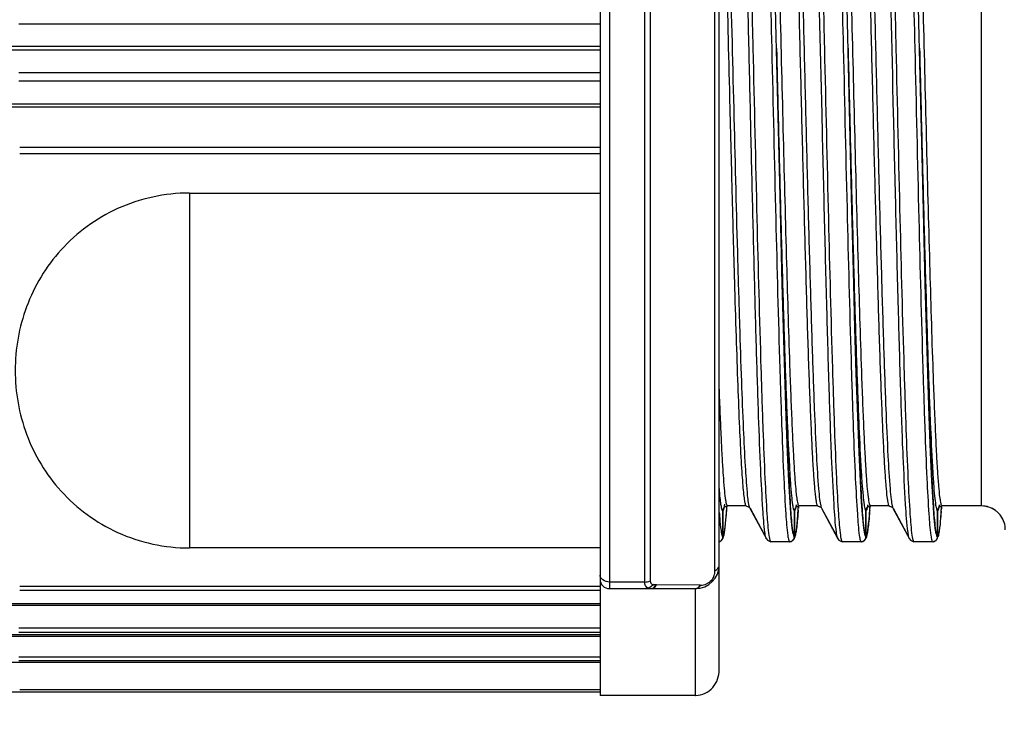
# Model space of a CAD drawing. Header units: millimetres. Extents: x 36 to 7524, y 76 to 5310.
# Tile 18 of 29: x 5491 to 5511, y 1668 to 1683. Entities that reach past the tile are written whole.
import ezdxf

# ---------------------------------------------------------------- set-up
doc = ezdxf.new("R2010")
doc.units = ezdxf.units.MM
for name, color, linetype in [('CABLE_PBL186', 7, 'Continuous'), ('COVER_J_ABL185', 7, 'Continuous'), ('오른쪽_16_VBL184', 7, 'Continuous')]:
    doc.layers.add(name, color=color, linetype=linetype)

# ---------------------------------------------------------------- blocks, each defined once
blk = doc.blocks.new('CABLE_PBL186', base_point=(1141.043, 735.995))
at = {"layer": 'CABLE_PBL186', "color": 7}
for p, q in [((1143.643, 749.495), (1143.643, 722.421)), ((1146.143, 722.957), (1146.143, 748.995)), ((1131.191, 734.828), (1143.643, 734.828)), ((1135.03, 732.957), (1143.643, 732.957)), ((1147.464, 731.054), (1147.418, 732.888)), ((1148.964, 731.054), (1148.918, 732.888)), ((1150.464, 731.054), (1150.418, 732.888)), ((1146.219, 726.295), (1146.219, 725.787)), ((1146.22, 725.787), (1146.22, 726.295)), ((1146.3, 726.33), (1146.305, 726.392)), ((1146.309, 726.393), (1146.312, 726.394)), ((1146.312, 726.394), (1146.32, 726.395)), ((1146.708, 726.395), (1146.319, 726.395)), ((1146.708, 726.395), (1146.716, 726.394)), ((1146.716, 726.394), (1146.773, 726.369)), ((1146.773, 726.369), (1146.785, 726.353)), ((1146.785, 726.352), (1147.132, 725.707)), ((1147.136, 725.71), (1146.797, 726.342)), ((1147.719, 726.295), (1147.719, 725.787)), ((1147.72, 725.787), (1147.72, 726.295)), ((1147.8, 726.326), (1147.804, 726.39)), ((1147.809, 726.393), (1147.812, 726.394)), ((1147.812, 726.394), (1147.82, 726.395)), ((1148.208, 726.395), (1147.819, 726.395)), ((1148.208, 726.395), (1148.216, 726.394)), ((1148.216, 726.394), (1148.273, 726.369)), ((1148.273, 726.369), (1148.285, 726.353)), ((1148.285, 726.352), (1148.632, 725.707)), ((1148.636, 725.71), (1148.297, 726.342)), ((1149.219, 726.295), (1149.219, 725.787)), ((1149.22, 725.787), (1149.22, 726.295)), ((1149.3, 726.326), (1149.304, 726.39)), ((1149.309, 726.393), (1149.312, 726.394)), ((1149.312, 726.394), (1149.32, 726.395)), ((1149.708, 726.395), (1149.319, 726.395)), ((1149.708, 726.395), (1149.716, 726.394)), ((1149.716, 726.394), (1149.773, 726.369)), ((1149.773, 726.369), (1149.785, 726.353)), ((1149.785, 726.352), (1150.132, 725.707)), ((1150.136, 725.71), (1149.797, 726.342)), ((1150.719, 726.295), (1150.719, 725.787)), ((1150.72, 725.787), (1150.72, 726.295)), ((1150.787, 726.155), (1150.795, 726.252)), ((1150.795, 726.252), (1150.803, 726.363)), ((1150.803, 726.363), (1150.805, 726.391)), ((1150.807, 726.392), (1150.812, 726.394)), ((1150.812, 726.394), (1150.82, 726.395)), ((1151.643, 726.395), (1150.819, 726.395)), ((1146.252, 725.833), (1146.26, 725.887)), ((1147.752, 725.832), (1147.76, 725.886)), ((1149.252, 725.832), (1149.26, 725.886)), ((1150.752, 725.836), (1150.759, 725.881)), ((1146.219, 725.787), (1146.219, 725.745)), ((1146.219, 725.787), (1146.219, 725.745)), ((1146.22, 725.745), (1146.22, 725.787)), ((1146.244, 725.789), (1146.252, 725.833)), ((1147.131, 725.708), (1147.154, 725.677)), ((1147.154, 725.677), (1147.222, 725.645)), ((1147.23, 725.645), (1147.222, 725.645)), ((1147.619, 725.645), (1147.23, 725.645)), ((1147.62, 725.645), (1147.627, 725.645)), ((1147.627, 725.645), (1147.631, 725.647)), ((1147.719, 725.787), (1147.719, 725.745)), ((1147.719, 725.787), (1147.719, 725.745)), ((1147.72, 725.745), (1147.72, 725.787)), ((1147.744, 725.789), (1147.752, 725.832)), ((1148.631, 725.708), (1148.654, 725.677)), ((1148.654, 725.677), (1148.722, 725.645)), ((1148.73, 725.645), (1148.722, 725.645)), ((1149.119, 725.645), (1148.73, 725.645)), ((1149.12, 725.645), (1149.127, 725.645)), ((1149.127, 725.645), (1149.131, 725.647)), ((1149.219, 725.787), (1149.219, 725.745)), ((1149.219, 725.787), (1149.219, 725.745)), ((1149.22, 725.745), (1149.22, 725.787)), ((1149.244, 725.789), (1149.252, 725.832)), ((1150.131, 725.708), (1150.154, 725.677)), ((1150.131, 725.708), (1150.131, 725.708)), ((1150.154, 725.677), (1150.222, 725.645)), ((1150.23, 725.645), (1150.222, 725.645)), ((1150.619, 725.645), (1150.23, 725.645)), ((1150.62, 725.645), (1150.627, 725.645)), ((1150.627, 725.645), (1150.633, 725.648)), ((1150.719, 725.787), (1150.719, 725.745)), ((1150.719, 725.787), (1150.719, 725.745)), ((1150.72, 725.745), (1150.72, 725.787)), ((1150.738, 725.765), (1150.745, 725.797)), ((1150.745, 725.797), (1150.752, 725.836)), ((1143.643, 725.515), (1135.03, 725.515)), ((1143.843, 724.662), (1145.643, 724.662)), ((1143.643, 724.309), (1131.191, 724.309)), ((1130.393, 722.495), (1143.643, 722.495)), ((1145.643, 722.421), (1143.643, 722.421))]:
    blk.add_line(p, q, dxfattribs=at)
at = {"layer": 'CABLE_PBL186', "color": 2}
for p, q in [((1143.843, 747.327), (1143.843, 724.662)), ((1144.583, 724.801), (1144.583, 747.188)), ((1144.694, 747.164), (1144.694, 724.825)), ((1146.054, 725.037), (1146.054, 747.256)), ((1151.643, 726.395), (1151.643, 745.595)), ((1143.643, 736.501), (1131.452, 736.501)), ((1131.198, 736.038), (1143.643, 736.038)), ((1147.344, 735.995), (1147.348, 735.832)), ((1148.844, 735.995), (1148.848, 735.832)), ((1150.344, 735.995), (1150.348, 735.832)), ((1143.643, 735.952), (1131.198, 735.952)), ((1131.452, 735.489), (1143.643, 735.489)), ((1143.643, 735.304), (1131.452, 735.304)), ((1143.643, 734.758), (1131.175, 734.758)), ((1131.472, 733.919), (1143.643, 733.919)), ((1143.643, 733.778), (1131.472, 733.778)), ((1135.03, 732.957), (1135.03, 725.515)), ((1146.299, 726.318), (1146.302, 726.35)), ((1146.302, 726.35), (1146.304, 726.379)), ((1146.304, 726.392), (1146.304, 726.396)), ((1146.772, 726.408), (1146.772, 726.41)), ((1146.772, 726.392), (1146.772, 726.394)), ((1147.799, 726.311), (1147.797, 726.281)), ((1147.803, 726.377), (1147.802, 726.35)), ((1147.804, 726.395), (1147.803, 726.39)), ((1148.271, 726.41), (1148.272, 726.408)), ((1148.271, 726.395), (1148.272, 726.393)), ((1149.299, 726.311), (1149.297, 726.281)), ((1149.303, 726.377), (1149.302, 726.35)), ((1149.304, 726.395), (1149.303, 726.39)), ((1149.771, 726.41), (1149.772, 726.408)), ((1149.771, 726.395), (1149.772, 726.393)), ((1150.797, 726.284), (1150.795, 726.257)), ((1150.803, 726.371), (1150.801, 726.337)), ((1150.803, 726.395), (1150.803, 726.391)), ((1147.209, 725.685), (1147.205, 725.7)), ((1148.709, 725.685), (1148.705, 725.7)), ((1150.209, 725.685), (1150.205, 725.7)), ((1131.472, 724.711), (1143.643, 724.711)), ((1143.643, 724.621), (1131.472, 724.621)), ((1144.583, 724.801), (1143.843, 724.801)), ((1144.817, 724.74), (1144.829, 724.74)), ((1145.742, 724.735), (1144.829, 724.74)), ((1145.643, 722.421), (1145.643, 724.662)), ((1145.742, 724.735), (1145.754, 724.735)), ((1131.175, 724.353), (1143.643, 724.353)), ((1131.452, 723.838), (1143.643, 723.838)), ((1131.198, 723.701), (1143.643, 723.701)), ((1143.643, 723.658), (1131.198, 723.658)), ((1143.643, 723.74), (1131.452, 723.74)), ((1131.452, 723.234), (1143.643, 723.234)), ((1143.643, 723.116), (1131.175, 723.116)), ((1143.643, 723.147), (1131.452, 723.147)), ((1131.472, 722.546), (1143.643, 722.546))]:
    blk.add_line(p, q, dxfattribs=at)
at = {"layer": 'CABLE_PBL186', "color": 7}
for points in [[(1147.418, 732.888), (1147.338, 736.241), (1147.288, 738.376)], [(1148.918, 732.888), (1148.838, 736.241), (1148.788, 738.376)], [(1150.418, 732.888), (1150.338, 736.241), (1150.288, 738.376)], [(1147.695, 725.808), (1147.675, 725.927), (1147.653, 726.142), (1147.629, 726.467), (1147.604, 726.918), (1147.577, 727.514), (1147.548, 728.272), (1147.518, 729.173), (1147.49, 730.121), (1147.464, 731.054)], [(1149.195, 725.808), (1149.175, 725.927), (1149.153, 726.142), (1149.129, 726.467), (1149.104, 726.918), (1149.077, 727.514), (1149.048, 728.272), (1149.018, 729.173), (1148.99, 730.121), (1148.964, 731.054)], [(1150.695, 725.808), (1150.675, 725.927), (1150.653, 726.142), (1150.629, 726.467), (1150.604, 726.918), (1150.577, 727.514), (1150.548, 728.272), (1150.518, 729.173), (1150.49, 730.121), (1150.464, 731.054)], [(1146.26, 725.887), (1146.268, 725.951), (1146.276, 726.027), (1146.284, 726.115), (1146.292, 726.216), (1146.3, 726.33)], [(1147.76, 725.886), (1147.768, 725.949), (1147.776, 726.025), (1147.784, 726.112), (1147.792, 726.212), (1147.8, 726.326)], [(1149.26, 725.886), (1149.268, 725.949), (1149.276, 726.025), (1149.284, 726.112), (1149.292, 726.212), (1149.3, 726.326)], [(1146.192, 725.678), (1146.2, 725.682), (1146.223, 725.719), (1146.235, 725.753), (1146.244, 725.789)], [(1147.692, 725.677), (1147.7, 725.682), (1147.723, 725.719), (1147.735, 725.752), (1147.744, 725.789)], [(1149.192, 725.677), (1149.2, 725.682), (1149.223, 725.719), (1149.235, 725.752), (1149.244, 725.789)]]:
    blk.add_lwpolyline(points, dxfattribs=at)
at = {"layer": 'CABLE_PBL186', "color": 2}
for centre, radius, start, end in [((1130.714, 727.42), 15.625, 355.8084, 355.9538), ((1146.842, 726.383), 0.0644, 205.4865, 208.1676), ((1130.55, 727.537), 17.292, 355.9324, 356.0625), ((1148.345, 726.385), 0.0677, 205.4527, 208.1072), ((1132.05, 727.537), 17.292, 355.9324, 356.0625), ((1149.845, 726.385), 0.0676, 205.4597, 208.1074), ((1134.334, 727.481), 16.507, 355.8417, 356.0257), ((1147.725, 726.102), 1.56, 188.2649, 189.4324), ((1149.225, 726.102), 1.56, 188.2649, 189.4324), ((1150.725, 726.102), 1.56, 188.2649, 189.4324), ((1152.225, 726.102), 1.56, 188.2649, 189.4324), ((1145.673, 725.093), 0.399, 319.8066, 322.2712), ((1145.641, 724.775), 0.113, 286.7307, 294.6596), ((1145.756, 725.032), 0.296, 269.6642, 293.3766)]:
    blk.add_arc(centre, radius, start, end, dxfattribs=at)
at = {"layer": 'CABLE_PBL186', "color": 7}
for centre, radius, start, end in [((1146.319, 726.304), 0.0903, 90.0392, 96.2028), ((1147.819, 726.304), 0.0903, 90.0389, 96.1846), ((1149.319, 726.304), 0.0903, 90.0389, 96.1846), ((1150.819, 726.304), 0.091, 90.0561, 97.4145), ((1151.643, 725.891), 0.504, 72.0651, 89.9349), ((1151.642, 725.893), 0.502, 54.0387, 71.9614), ((1151.643, 725.894), 0.501, 46.733, 53.975), ((1151.642, 725.893), 0.502, 36.0371, 46.7373), ((1151.644, 725.895), 0.5, 17.9989, 36.0037), ((1151.642, 725.894), 0.501, 0.0355, 17.9613), ((1146.116, 725.754), 0.109, 284.6185, 291.5684), ((1145.643, 725.162), 0.5, 270, 359.9988), ((1143.843, 724.862), 0.2, 180, 270), ((1145.643, 722.858), 0.437, 270.002, 271.5892)]:
    blk.add_arc(centre, radius, start, end, dxfattribs=at)
at = {"layer": 'CABLE_PBL186', "color": 2}
for points, knots in [([(1147.102, 725.841), (1147.079, 726.002), (1147.05, 726.439), (1147.006, 727.248), (1146.965, 728.358), (1146.922, 729.729), (1146.879, 731.314), (1146.835, 733.06), (1146.793, 734.906), (1146.748, 736.79), (1146.705, 738.646), (1146.662, 740.412), (1146.618, 742.026), (1146.581, 743.251), (1146.55, 744.115), (1146.529, 744.661), (1146.507, 745.134), (1146.485, 745.528), (1146.464, 745.839), (1146.445, 746.047), (1146.428, 746.169), (1146.418, 746.231), (1146.408, 746.268), (1146.4, 746.288), (1146.394, 746.291)], [0, 0, 0, 0, 0.023894, 0.063983, 0.118837, 0.186633, 0.265014, 0.351314, 0.442569, 0.535661, 0.627423, 0.714691, 0.794501, 0.864102, 0.894313, 0.921113, 0.944281, 0.963612, 0.978922, 0.990093, 0.994117, 0.997097, 0.999041, 1, 1, 1, 1]), ([(1146.855, 735.995), (1146.84, 736.667), (1146.809, 737.985), (1146.763, 739.9), (1146.718, 741.665), (1146.678, 743.01), (1146.646, 743.961), (1146.623, 744.565), (1146.6, 745.087), (1146.577, 745.521), (1146.554, 745.862), (1146.534, 746.089), (1146.518, 746.221), (1146.506, 746.286), (1146.497, 746.322), (1146.486, 746.344), (1146.481, 746.345)], [0, 0, 0, 0, 0.194732, 0.381639, 0.554468, 0.70552, 0.771299, 0.829872, 0.880467, 0.922473, 0.955585, 0.979628, 0.988182, 0.994395, 0.998275, 1, 1, 1, 1]), ([(1148.355, 735.995), (1148.34, 736.667), (1148.309, 737.985), (1148.263, 739.9), (1148.218, 741.665), (1148.178, 743.01), (1148.146, 743.961), (1148.123, 744.565), (1148.1, 745.087), (1148.077, 745.521), (1148.054, 745.862), (1148.034, 746.089), (1148.018, 746.221), (1148.006, 746.286), (1147.997, 746.322), (1147.986, 746.344), (1147.981, 746.345)], [0, 0, 0, 0, 0.194732, 0.381639, 0.554468, 0.70552, 0.771299, 0.829872, 0.880467, 0.922473, 0.955585, 0.979628, 0.988182, 0.994395, 0.998275, 1, 1, 1, 1]), ([(1149.855, 735.995), (1149.84, 736.667), (1149.809, 737.985), (1149.763, 739.9), (1149.718, 741.665), (1149.678, 743.01), (1149.646, 743.961), (1149.623, 744.565), (1149.6, 745.087), (1149.577, 745.521), (1149.554, 745.862), (1149.534, 746.089), (1149.518, 746.221), (1149.506, 746.286), (1149.497, 746.322), (1149.486, 746.344), (1149.481, 746.345)], [0, 0, 0, 0, 0.194732, 0.381639, 0.554468, 0.70552, 0.771299, 0.829872, 0.880467, 0.922473, 0.955585, 0.979628, 0.988182, 0.994395, 0.998275, 1, 1, 1, 1]), ([(1146.959, 745.617), (1146.992, 745.101), (1147.042, 743.833), (1147.14, 740.626), (1147.199, 737.934), (1147.244, 735.995)], [0, 0, 0, 0, 0.160971, 0.395476, 1, 1, 1, 1]), ([(1147.819, 726.395), (1147.813, 726.395), (1147.802, 726.415), (1147.793, 726.449), (1147.782, 726.51), (1147.765, 726.632), (1147.745, 726.843), (1147.722, 727.16), (1147.7, 727.562), (1147.677, 728.046), (1147.653, 728.606), (1147.611, 729.758), (1147.556, 731.605), (1147.489, 734.178), (1147.433, 736.461), (1147.386, 738.308), (1147.352, 739.637), (1147.317, 740.888), (1147.283, 742.034), (1147.248, 743.049), (1147.214, 743.912), (1147.184, 744.528), (1147.159, 744.929), (1147.142, 745.16), (1147.125, 745.339), (1147.109, 745.475), (1147.093, 745.545), (1147.081, 745.594), (1147.07, 745.595)], [0, 0, 0, 0, 0.000894, 0.00285, 0.005968, 0.010253, 0.022286, 0.038849, 0.059856, 0.085155, 0.11444, 0.147327, 0.264929, 0.402672, 0.549002, 0.621182, 0.690792, 0.756457, 0.816502, 0.869577, 0.914876, 0.951229, 0.965742, 0.977745, 0.987201, 0.994063, 0.9983, 1, 1, 1, 1]), ([(1147.459, 745.595), (1147.465, 745.594), (1147.475, 745.573), (1147.485, 745.538), (1147.496, 745.477), (1147.513, 745.353), (1147.533, 745.142), (1147.556, 744.823), (1147.578, 744.42), (1147.601, 743.935), (1147.625, 743.374), (1147.657, 742.491), (1147.696, 741.242), (1147.742, 739.606), (1147.788, 737.831), (1147.834, 735.985), (1147.879, 734.14), (1147.925, 732.366), (1147.971, 730.731), (1148.01, 729.485), (1148.043, 728.604), (1148.066, 728.044), (1148.089, 727.561), (1148.112, 727.159), (1148.134, 726.842), (1148.154, 726.632), (1148.171, 726.509), (1148.182, 726.449), (1148.192, 726.415), (1148.202, 726.395), (1148.208, 726.395)], [0, 0, 0, 0, 0.00093, 0.002931, 0.006092, 0.010419, 0.022531, 0.039165, 0.060235, 0.085588, 0.114916, 0.147835, 0.223392, 0.309794, 0.403199, 0.500491, 0.597761, 0.691111, 0.777421, 0.852852, 0.8857, 0.914951, 0.940219, 0.9612, 0.977742, 0.989759, 0.994039, 0.997153, 0.999106, 1, 1, 1, 1]), ([(1147.549, 745.647), (1147.555, 745.644), (1147.563, 745.624), (1147.573, 745.588), (1147.584, 745.528), (1147.6, 745.408), (1147.62, 745.206), (1147.642, 744.901), (1147.664, 744.517), (1147.686, 744.056), (1147.708, 743.523), (1147.74, 742.683), (1147.778, 741.494), (1147.822, 739.929), (1147.865, 738.225), (1147.911, 736.441), (1147.955, 734.641), (1147.999, 732.889), (1148.043, 731.248), (1148.088, 729.777), (1148.131, 728.527), (1148.174, 727.544), (1148.211, 726.909), (1148.244, 726.56), (1148.26, 726.44), (1148.271, 726.395)], [0, 0, 0, 0, 0.001007, 0.003028, 0.006124, 0.0103, 0.021894, 0.03778, 0.057826, 0.08182, 0.109553, 0.140803, 0.212672, 0.294824, 0.384358, 0.478052, 0.57259, 0.664599, 0.750789, 0.828094, 0.893742, 0.945397, 0.981237, 0.992778, 1, 1, 1, 1]), ([(1148.459, 745.617), (1148.492, 745.101), (1148.542, 743.833), (1148.64, 740.626), (1148.699, 737.934), (1148.744, 735.995)], [0, 0, 0, 0, 0.160971, 0.395476, 1, 1, 1, 1]), ([(1149.319, 726.395), (1149.313, 726.395), (1149.302, 726.415), (1149.293, 726.449), (1149.282, 726.51), (1149.265, 726.632), (1149.245, 726.843), (1149.222, 727.16), (1149.2, 727.562), (1149.177, 728.046), (1149.153, 728.606), (1149.111, 729.758), (1149.056, 731.605), (1148.989, 734.178), (1148.933, 736.461), (1148.886, 738.308), (1148.852, 739.637), (1148.817, 740.888), (1148.783, 742.034), (1148.748, 743.049), (1148.714, 743.912), (1148.684, 744.528), (1148.659, 744.929), (1148.642, 745.16), (1148.625, 745.339), (1148.609, 745.475), (1148.593, 745.545), (1148.581, 745.594), (1148.57, 745.595)], [0, 0, 0, 0, 0.000894, 0.00285, 0.005968, 0.010253, 0.022286, 0.038849, 0.059856, 0.085155, 0.11444, 0.147327, 0.264929, 0.402672, 0.549002, 0.621182, 0.690792, 0.756457, 0.816502, 0.869577, 0.914876, 0.951229, 0.965742, 0.977745, 0.987201, 0.994063, 0.9983, 1, 1, 1, 1]), ([(1148.959, 745.595), (1148.965, 745.594), (1148.975, 745.573), (1148.985, 745.538), (1148.996, 745.477), (1149.013, 745.353), (1149.033, 745.142), (1149.056, 744.823), (1149.078, 744.42), (1149.101, 743.935), (1149.125, 743.374), (1149.157, 742.491), (1149.196, 741.242), (1149.242, 739.606), (1149.288, 737.831), (1149.334, 735.985), (1149.379, 734.14), (1149.425, 732.366), (1149.471, 730.731), (1149.51, 729.485), (1149.543, 728.604), (1149.566, 728.044), (1149.589, 727.561), (1149.612, 727.159), (1149.634, 726.842), (1149.654, 726.632), (1149.671, 726.509), (1149.682, 726.449), (1149.692, 726.415), (1149.702, 726.395), (1149.708, 726.395)], [0, 0, 0, 0, 0.00093, 0.002931, 0.006092, 0.010419, 0.022531, 0.039165, 0.060235, 0.085588, 0.114916, 0.147836, 0.223392, 0.309794, 0.403199, 0.500491, 0.597761, 0.691111, 0.777421, 0.852852, 0.8857, 0.914951, 0.940219, 0.9612, 0.977742, 0.989759, 0.994039, 0.997153, 0.999106, 1, 1, 1, 1]), ([(1149.049, 745.647), (1149.055, 745.644), (1149.063, 745.624), (1149.073, 745.588), (1149.084, 745.528), (1149.1, 745.408), (1149.12, 745.206), (1149.142, 744.901), (1149.164, 744.517), (1149.186, 744.056), (1149.208, 743.523), (1149.24, 742.683), (1149.278, 741.494), (1149.322, 739.929), (1149.365, 738.225), (1149.411, 736.441), (1149.455, 734.641), (1149.499, 732.889), (1149.543, 731.248), (1149.588, 729.777), (1149.631, 728.527), (1149.674, 727.544), (1149.711, 726.909), (1149.744, 726.56), (1149.76, 726.44), (1149.771, 726.395)], [0, 0, 0, 0, 0.001007, 0.003028, 0.006124, 0.0103, 0.021894, 0.03778, 0.057826, 0.08182, 0.109553, 0.140803, 0.212672, 0.294824, 0.384358, 0.478052, 0.57259, 0.664599, 0.750789, 0.828094, 0.893742, 0.945397, 0.981237, 0.992778, 1, 1, 1, 1]), ([(1149.959, 745.617), (1149.992, 745.101), (1150.042, 743.833), (1150.14, 740.626), (1150.199, 737.934), (1150.244, 735.995)], [0, 0, 0, 0, 0.160971, 0.395476, 1, 1, 1, 1]), ([(1150.819, 726.395), (1150.813, 726.395), (1150.802, 726.415), (1150.793, 726.449), (1150.782, 726.51), (1150.765, 726.632), (1150.745, 726.843), (1150.722, 727.16), (1150.7, 727.562), (1150.677, 728.046), (1150.653, 728.606), (1150.611, 729.758), (1150.556, 731.605), (1150.489, 734.178), (1150.433, 736.461), (1150.386, 738.308), (1150.352, 739.637), (1150.317, 740.888), (1150.283, 742.034), (1150.248, 743.049), (1150.214, 743.912), (1150.184, 744.528), (1150.159, 744.929), (1150.142, 745.16), (1150.125, 745.339), (1150.109, 745.475), (1150.093, 745.545), (1150.081, 745.594), (1150.07, 745.595)], [0, 0, 0, 0, 0.000894, 0.00285, 0.005968, 0.010253, 0.022286, 0.038849, 0.059856, 0.085154, 0.11444, 0.147327, 0.264928, 0.402672, 0.549002, 0.621182, 0.690792, 0.756457, 0.816502, 0.869577, 0.914876, 0.951229, 0.965742, 0.977745, 0.987201, 0.994063, 0.9983, 1, 1, 1, 1]), ([(1146.772, 726.394), (1146.749, 726.489), (1146.725, 726.77), (1146.685, 727.308), (1146.65, 728.082), (1146.611, 729.068), (1146.573, 730.243), (1146.519, 732.085), (1146.456, 734.589), (1146.381, 737.637), (1146.307, 740.509), (1146.234, 742.897), (1146.179, 744.292), (1146.143, 744.862)], [0, 0, 0, 0, 0.015976, 0.045398, 0.087736, 0.141715, 0.205694, 0.278413, 0.440932, 0.612232, 0.773378, 0.907349, 1, 1, 1, 1]), ([(1146.143, 742.856), (1146.17, 742.106), (1146.219, 740.471), (1146.287, 737.894), (1146.343, 735.602), (1146.39, 733.745), (1146.424, 732.406), (1146.459, 731.145), (1146.494, 729.99), (1146.529, 728.966), (1146.563, 728.095), (1146.593, 727.473), (1146.618, 727.067), (1146.635, 726.834), (1146.652, 726.654), (1146.669, 726.515), (1146.684, 726.445), (1146.697, 726.396), (1146.708, 726.395)], [0, 0, 0, 0, 0.136744, 0.297755, 0.469295, 0.554078, 0.63589, 0.713128, 0.783812, 0.846312, 0.899673, 0.942516, 0.959622, 0.973771, 0.984916, 0.993005, 0.997999, 1, 1, 1, 1]), ([(1148.602, 725.841), (1148.575, 726.034), (1148.542, 726.567), (1148.492, 727.563), (1148.446, 728.937), (1148.397, 730.624), (1148.348, 732.552), (1148.282, 735.345), (1148.233, 737.487), (1148.198, 738.925)], [0, 0, 0, 0, 0.044753, 0.122145, 0.228662, 0.359603, 0.509093, 0.67049, 1, 1, 1, 1]), ([(1150.102, 725.841), (1150.075, 726.034), (1150.042, 726.567), (1149.992, 727.563), (1149.946, 728.937), (1149.897, 730.624), (1149.848, 732.552), (1149.782, 735.345), (1149.733, 737.487), (1149.698, 738.925)], [0, 0, 0, 0, 0.044753, 0.122145, 0.228662, 0.359603, 0.509093, 0.67049, 1, 1, 1, 1]), ([(1147.192, 725.776), (1147.171, 725.923), (1147.142, 726.322), (1147.101, 727.065), (1147.062, 728.085), (1147.003, 729.9), (1146.934, 732.564), (1146.883, 734.803), (1146.855, 735.995)], [0, 0, 0, 0, 0.043817, 0.117192, 0.218259, 0.343128, 0.650175, 1, 1, 1, 1]), ([(1147.244, 735.995), (1147.272, 734.803), (1147.323, 732.564), (1147.392, 729.9), (1147.451, 728.085), (1147.49, 727.065), (1147.531, 726.322), (1147.56, 725.923), (1147.581, 725.776)], [0, 0, 0, 0, 0.349826, 0.656873, 0.781741, 0.882808, 0.956184, 1, 1, 1, 1]), ([(1147.344, 735.995), (1147.359, 735.391), (1147.388, 734.205), (1147.432, 732.478), (1147.476, 730.874), (1147.52, 729.451), (1147.563, 728.258), (1147.601, 727.428), (1147.633, 726.91), (1147.654, 726.638), (1147.676, 726.45), (1147.691, 726.351), (1147.703, 726.318)], [0, 0, 0, 0, 0.187042, 0.367502, 0.535051, 0.683787, 0.808484, 0.904783, 0.94119, 0.969297, 0.988923, 1, 1, 1, 1]), ([(1148.692, 725.776), (1148.671, 725.923), (1148.642, 726.322), (1148.601, 727.065), (1148.562, 728.085), (1148.503, 729.9), (1148.434, 732.564), (1148.383, 734.803), (1148.355, 735.995)], [0, 0, 0, 0, 0.043817, 0.117192, 0.218259, 0.343128, 0.650175, 1, 1, 1, 1]), ([(1148.744, 735.995), (1148.772, 734.803), (1148.823, 732.564), (1148.892, 729.9), (1148.951, 728.085), (1148.99, 727.065), (1149.031, 726.322), (1149.06, 725.923), (1149.081, 725.776)], [0, 0, 0, 0, 0.349826, 0.656873, 0.781741, 0.882808, 0.956184, 1, 1, 1, 1]), ([(1148.844, 735.995), (1148.859, 735.391), (1148.888, 734.205), (1148.932, 732.478), (1148.976, 730.874), (1149.02, 729.451), (1149.063, 728.258), (1149.101, 727.428), (1149.133, 726.91), (1149.154, 726.638), (1149.176, 726.45), (1149.191, 726.351), (1149.203, 726.318)], [0, 0, 0, 0, 0.187042, 0.367502, 0.535051, 0.683787, 0.808484, 0.904783, 0.94119, 0.969297, 0.988923, 1, 1, 1, 1]), ([(1150.192, 725.776), (1150.171, 725.923), (1150.142, 726.322), (1150.101, 727.065), (1150.062, 728.085), (1150.003, 729.9), (1149.934, 732.564), (1149.883, 734.803), (1149.855, 735.995)], [0, 0, 0, 0, 0.043817, 0.117192, 0.218259, 0.343128, 0.650175, 1, 1, 1, 1]), ([(1150.244, 735.995), (1150.272, 734.803), (1150.323, 732.564), (1150.392, 729.9), (1150.451, 728.085), (1150.49, 727.065), (1150.531, 726.322), (1150.56, 725.923), (1150.581, 725.776)], [0, 0, 0, 0, 0.349826, 0.656873, 0.781741, 0.882808, 0.956184, 1, 1, 1, 1]), ([(1150.344, 735.995), (1150.359, 735.389), (1150.388, 734.198), (1150.433, 732.465), (1150.477, 730.857), (1150.52, 729.431), (1150.564, 728.238), (1150.602, 727.409), (1150.634, 726.894), (1150.655, 726.626), (1150.677, 726.442), (1150.692, 726.346), (1150.704, 726.314)], [0, 0, 0, 0, 0.187696, 0.368735, 0.536718, 0.685679, 0.810344, 0.906321, 0.942451, 0.970205, 0.989408, 1, 1, 1, 1]), ([(1147.348, 735.832), (1147.375, 734.668), (1147.426, 732.488), (1147.494, 729.892), (1147.552, 728.127), (1147.591, 727.135), (1147.631, 726.412), (1147.66, 726.022), (1147.681, 725.878)], [0, 0, 0, 0, 0.350554, 0.657029, 0.781854, 0.882544, 0.956025, 1, 1, 1, 1]), ([(1148.848, 735.832), (1148.875, 734.668), (1148.926, 732.488), (1148.994, 729.892), (1149.052, 728.127), (1149.091, 727.135), (1149.131, 726.412), (1149.16, 726.022), (1149.181, 725.878)], [0, 0, 0, 0, 0.350554, 0.657029, 0.781854, 0.882544, 0.956025, 1, 1, 1, 1]), ([(1150.348, 735.832), (1150.375, 734.668), (1150.426, 732.488), (1150.494, 729.892), (1150.552, 728.127), (1150.591, 727.135), (1150.631, 726.412), (1150.66, 726.022), (1150.681, 725.878)], [0, 0, 0, 0, 0.350554, 0.657029, 0.781854, 0.882544, 0.956025, 1, 1, 1, 1]), ([(1146.319, 726.395), (1146.314, 726.395), (1146.304, 726.412), (1146.295, 726.443), (1146.284, 726.496), (1146.268, 726.604), (1146.25, 726.789), (1146.229, 727.068), (1146.207, 727.422), (1146.186, 727.85), (1146.164, 728.346), (1146.15, 728.7), (1146.143, 728.887)], [0, 0, 0, 0, 0.006234, 0.019523, 0.040615, 0.069575, 0.150889, 0.262856, 0.404888, 0.5763, 0.775452, 1, 1, 1, 1]), ([(1146.18, 726.427), (1146.177, 726.45), (1146.161, 726.568), (1146.151, 726.686), (1146.143, 726.782)], [0, 0, 0, 0, 0.192185, 1, 1, 1, 1]), ([(1146.143, 726.26), (1146.146, 726.22), (1146.156, 726.093), (1146.168, 725.965), (1146.181, 725.878)], [0, 0, 0, 0, 0.309949, 1, 1, 1, 1]), ([(1146.203, 726.318), (1146.201, 726.325), (1146.19, 726.36), (1146.184, 726.397), (1146.18, 726.427)], [0, 0, 0, 0, 0.17806, 1, 1, 1, 1]), ([(1146.219, 726.295), (1146.217, 726.295), (1146.209, 726.3), (1146.206, 726.311), (1146.203, 726.318)], [0, 0, 0, 0, 0.151113, 1, 1, 1, 1]), ([(1146.22, 726.295), (1146.225, 726.295), (1146.23, 726.304), (1146.233, 726.311), (1146.234, 726.313)], [0, 0, 0, 0, 0.638194, 1, 1, 1, 1]), ([(1146.234, 726.313), (1146.236, 726.32), (1146.248, 726.358), (1146.254, 726.398), (1146.259, 726.431)], [0, 0, 0, 0, 0.168644, 1, 1, 1, 1]), ([(1146.259, 725.887), (1146.262, 725.912), (1146.278, 726.042), (1146.289, 726.173), (1146.297, 726.278)], [0, 0, 0, 0, 0.191285, 1, 1, 1, 1]), ([(1146.784, 726.355), (1146.78, 726.363), (1146.776, 726.376), (1146.773, 726.388), (1146.772, 726.392)], [0, 0, 0, 0, 0.695229, 1, 1, 1, 1]), ([(1147.703, 726.318), (1147.704, 726.315), (1147.708, 726.306), (1147.713, 726.296), (1147.719, 726.295)], [0, 0, 0, 0, 0.370284, 1, 1, 1, 1]), ([(1147.735, 726.317), (1147.734, 726.314), (1147.731, 726.306), (1147.725, 726.296), (1147.72, 726.295)], [0, 0, 0, 0, 0.36649, 1, 1, 1, 1]), ([(1147.797, 726.281), (1147.792, 726.211), (1147.782, 726.09), (1147.766, 725.932), (1147.749, 725.826), (1147.738, 725.77), (1147.729, 725.754)], [0, 0, 0, 0, 0.390645, 0.688315, 0.891534, 1, 1, 1, 1]), ([(1147.757, 726.419), (1147.755, 726.408), (1147.75, 726.373), (1147.743, 726.339), (1147.735, 726.317)], [0, 0, 0, 0, 0.321941, 1, 1, 1, 1]), ([(1148.272, 726.393), (1148.273, 726.389), (1148.276, 726.376), (1148.28, 726.364), (1148.284, 726.356)], [0, 0, 0, 0, 0.303683, 1, 1, 1, 1]), ([(1149.203, 726.318), (1149.204, 726.315), (1149.208, 726.306), (1149.213, 726.296), (1149.219, 726.295)], [0, 0, 0, 0, 0.370284, 1, 1, 1, 1]), ([(1149.235, 726.317), (1149.234, 726.314), (1149.231, 726.306), (1149.225, 726.296), (1149.22, 726.295)], [0, 0, 0, 0, 0.36649, 1, 1, 1, 1]), ([(1149.297, 726.281), (1149.292, 726.211), (1149.282, 726.09), (1149.266, 725.932), (1149.249, 725.826), (1149.238, 725.77), (1149.229, 725.754)], [0, 0, 0, 0, 0.390645, 0.688315, 0.891534, 1, 1, 1, 1]), ([(1149.257, 726.419), (1149.255, 726.408), (1149.25, 726.373), (1149.243, 726.339), (1149.235, 726.317)], [0, 0, 0, 0, 0.321941, 1, 1, 1, 1]), ([(1149.772, 726.393), (1149.773, 726.389), (1149.776, 726.376), (1149.78, 726.364), (1149.784, 726.356)], [0, 0, 0, 0, 0.303705, 1, 1, 1, 1]), ([(1150.704, 726.314), (1150.705, 726.311), (1150.709, 726.304), (1150.714, 726.295), (1150.719, 726.295)], [0, 0, 0, 0, 0.363186, 1, 1, 1, 1]), ([(1150.735, 726.317), (1150.734, 726.314), (1150.731, 726.306), (1150.725, 726.295), (1150.72, 726.295)], [0, 0, 0, 0, 0.371642, 1, 1, 1, 1]), ([(1150.757, 726.417), (1150.755, 726.406), (1150.75, 726.372), (1150.743, 726.339), (1150.735, 726.317)], [0, 0, 0, 0, 0.322092, 1, 1, 1, 1]), ([(1150.795, 726.257), (1150.792, 726.218), (1150.782, 726.09), (1150.77, 725.962), (1150.757, 725.875)], [0, 0, 0, 0, 0.310478, 1, 1, 1, 1]), ([(1146.186, 725.847), (1146.19, 725.821), (1146.197, 725.792), (1146.208, 725.746), (1146.219, 725.745)], [0, 0, 0, 0, 0.708845, 1, 1, 1, 1]), ([(1146.22, 725.745), (1146.224, 725.746), (1146.233, 725.76), (1146.247, 725.805), (1146.254, 725.852), (1146.259, 725.887)], [0, 0, 0, 0, 0.093853, 0.286514, 1, 1, 1, 1]), ([(1147.127, 725.717), (1147.125, 725.724), (1147.113, 725.764), (1147.106, 725.806), (1147.102, 725.841)], [0, 0, 0, 0, 0.168483, 1, 1, 1, 1]), ([(1147.686, 725.847), (1147.69, 725.821), (1147.697, 725.792), (1147.708, 725.746), (1147.719, 725.745)], [0, 0, 0, 0, 0.708845, 1, 1, 1, 1]), ([(1148.627, 725.717), (1148.625, 725.724), (1148.613, 725.764), (1148.606, 725.806), (1148.602, 725.841)], [0, 0, 0, 0, 0.168483, 1, 1, 1, 1]), ([(1149.186, 725.847), (1149.19, 725.821), (1149.197, 725.792), (1149.208, 725.746), (1149.219, 725.745)], [0, 0, 0, 0, 0.708845, 1, 1, 1, 1]), ([(1150.127, 725.717), (1150.125, 725.724), (1150.113, 725.764), (1150.106, 725.806), (1150.102, 725.841)], [0, 0, 0, 0, 0.168482, 1, 1, 1, 1]), ([(1150.686, 725.847), (1150.69, 725.821), (1150.697, 725.792), (1150.708, 725.746), (1150.719, 725.745)], [0, 0, 0, 0, 0.708845, 1, 1, 1, 1]), ([(1150.757, 725.875), (1150.753, 725.842), (1150.744, 725.807), (1150.732, 725.746), (1150.72, 725.745)], [0, 0, 0, 0, 0.720546, 1, 1, 1, 1]), ([(1147.131, 725.708), (1147.13, 725.709), (1147.129, 725.712), (1147.128, 725.716), (1147.127, 725.717)], [0, 0, 0, 0, 0.468082, 1, 1, 1, 1]), ([(1147.205, 725.7), (1147.204, 725.706), (1147.199, 725.731), (1147.195, 725.756), (1147.192, 725.776)], [0, 0, 0, 0, 0.211974, 1, 1, 1, 1]), ([(1147.229, 725.645), (1147.227, 725.645), (1147.215, 725.656), (1147.212, 725.672), (1147.209, 725.685)], [0, 0, 0, 0, 0.130461, 1, 1, 1, 1]), ([(1147.581, 725.776), (1147.586, 725.743), (1147.593, 725.7), (1147.606, 725.658), (1147.614, 725.645), (1147.619, 725.645)], [0, 0, 0, 0, 0.71579, 0.907134, 1, 1, 1, 1]), ([(1148.631, 725.708), (1148.63, 725.709), (1148.629, 725.712), (1148.628, 725.716), (1148.627, 725.717)], [0, 0, 0, 0, 0.468082, 1, 1, 1, 1]), ([(1148.705, 725.7), (1148.704, 725.706), (1148.699, 725.731), (1148.695, 725.756), (1148.692, 725.776)], [0, 0, 0, 0, 0.211974, 1, 1, 1, 1]), ([(1148.729, 725.645), (1148.727, 725.645), (1148.715, 725.656), (1148.712, 725.672), (1148.709, 725.685)], [0, 0, 0, 0, 0.130461, 1, 1, 1, 1]), ([(1149.081, 725.776), (1149.086, 725.743), (1149.093, 725.7), (1149.106, 725.658), (1149.114, 725.645), (1149.119, 725.645)], [0, 0, 0, 0, 0.71579, 0.907134, 1, 1, 1, 1]), ([(1150.131, 725.708), (1150.13, 725.709), (1150.129, 725.712), (1150.128, 725.716), (1150.127, 725.717)], [0, 0, 0, 0, 0.468083, 1, 1, 1, 1]), ([(1150.205, 725.7), (1150.204, 725.706), (1150.199, 725.731), (1150.195, 725.756), (1150.192, 725.776)], [0, 0, 0, 0, 0.211974, 1, 1, 1, 1]), ([(1150.229, 725.645), (1150.227, 725.645), (1150.215, 725.656), (1150.212, 725.672), (1150.209, 725.685)], [0, 0, 0, 0, 0.130455, 1, 1, 1, 1]), ([(1150.581, 725.776), (1150.586, 725.743), (1150.593, 725.7), (1150.606, 725.658), (1150.614, 725.645), (1150.619, 725.645)], [0, 0, 0, 0, 0.71579, 0.907134, 1, 1, 1, 1]), ([(1146.054, 725.037), (1146.067, 725.043), (1146.112, 725.071), (1146.143, 725.124), (1146.143, 725.162)], [0, 0, 0, 0, 0.276102, 1, 1, 1, 1]), ([(1143.843, 724.801), (1143.794, 724.801), (1143.702, 724.821), (1143.643, 724.906), (1143.643, 724.946)], [0, 0, 0, 0, 0.556295, 1, 1, 1, 1]), ([(1144.694, 724.825), (1144.694, 724.807), (1144.706, 724.77), (1144.74, 724.753), (1144.757, 724.748)], [0, 0, 0, 0, 0.506779, 1, 1, 1, 1]), ([(1145.978, 724.835), (1145.983, 724.833), (1145.994, 724.829), (1146.011, 724.823), (1146.016, 724.829)], [0, 0, 0, 0, 0.374758, 1, 1, 1, 1]), ([(1145.989, 724.849), (1145.996, 724.858), (1146.021, 724.893), (1146.038, 724.933), (1146.045, 724.963)], [0, 0, 0, 0, 0.275087, 1, 1, 1, 1]), ([(1144.609, 724.706), (1144.605, 724.711), (1144.588, 724.74), (1144.582, 724.775), (1144.583, 724.801)], [0, 0, 0, 0, 0.218367, 1, 1, 1, 1])]:
    blk.add_open_spline(points, degree=3, knots=knots, dxfattribs=at)
at = {"layer": 'CABLE_PBL186', "color": 7}
for points, knots in [([(1135.03, 732.957), (1134.517, 732.957), (1133.5, 732.739), (1132.284, 731.846), (1131.54, 730.613), (1131.377, 729.688), (1131.377, 729.236)], [0, 0, 0, 0, 0.267146, 0.522419, 0.764742, 1, 1, 1, 1]), ([(1131.377, 729.236), (1131.377, 728.784), (1131.54, 727.859), (1132.284, 726.626), (1133.5, 725.733), (1134.517, 725.515), (1135.03, 725.515)], [0, 0, 0, 0, 0.235232, 0.477561, 0.732883, 1, 1, 1, 1]), ([(1145.655, 722.421), (1145.785, 722.425), (1146.051, 722.554), (1146.143, 722.826), (1146.143, 722.957)], [0, 0, 0, 0, 0.498643, 1, 1, 1, 1])]:
    blk.add_open_spline(points, degree=3, knots=knots, dxfattribs=at)
for points in [[(1146.226, 726.332), (1146.222, 726.32), (1146.219, 726.307), (1146.219, 726.295)], [(1146.22, 726.295), (1146.22, 726.334), (1146.251, 726.377), (1146.288, 726.389)], [(1146.309, 726.394), (1146.275, 726.391), (1146.239, 726.364), (1146.226, 726.332)], [(1146.288, 726.389), (1146.296, 726.392), (1146.304, 726.394), (1146.312, 726.394)], [(1147.726, 726.332), (1147.722, 726.32), (1147.719, 726.307), (1147.719, 726.295)], [(1147.72, 726.295), (1147.72, 726.334), (1147.751, 726.377), (1147.788, 726.389)], [(1147.809, 726.394), (1147.775, 726.391), (1147.739, 726.364), (1147.726, 726.332)], [(1147.788, 726.389), (1147.796, 726.392), (1147.804, 726.394), (1147.812, 726.394)], [(1149.226, 726.332), (1149.222, 726.32), (1149.219, 726.307), (1149.219, 726.295)], [(1149.22, 726.295), (1149.22, 726.334), (1149.251, 726.377), (1149.288, 726.389)], [(1149.309, 726.394), (1149.275, 726.391), (1149.239, 726.364), (1149.226, 726.332)], [(1149.288, 726.389), (1149.296, 726.392), (1149.304, 726.394), (1149.312, 726.394)], [(1150.726, 726.332), (1150.722, 726.32), (1150.719, 726.307), (1150.719, 726.295)], [(1150.72, 726.295), (1150.72, 726.334), (1150.751, 726.376), (1150.788, 726.389)], [(1150.758, 726.374), (1150.744, 726.364), (1150.733, 726.348), (1150.726, 726.332)], [(1150.807, 726.394), (1150.79, 726.392), (1150.772, 726.385), (1150.758, 726.374)], [(1150.788, 726.389), (1150.796, 726.392), (1150.804, 726.394), (1150.812, 726.394)], [(1151.937, 726.299), (1151.854, 726.36), (1151.746, 726.395), (1151.643, 726.395)], [(1146.192, 725.677), (1146.18, 725.663), (1146.162, 725.653), (1146.144, 725.648)], [(1146.156, 725.652), (1146.181, 725.662), (1146.202, 725.683), (1146.212, 725.708)], [(1146.219, 725.745), (1146.219, 725.72), (1146.209, 725.695), (1146.192, 725.677)], [(1146.212, 725.708), (1146.217, 725.719), (1146.22, 725.732), (1146.22, 725.745)], [(1147.692, 725.677), (1147.676, 725.659), (1147.651, 725.647), (1147.627, 725.645)], [(1147.627, 725.645), (1147.637, 725.646), (1147.647, 725.648), (1147.656, 725.652)], [(1147.656, 725.652), (1147.681, 725.662), (1147.702, 725.683), (1147.712, 725.708)], [(1147.719, 725.745), (1147.719, 725.72), (1147.709, 725.695), (1147.692, 725.677)], [(1147.712, 725.708), (1147.717, 725.719), (1147.72, 725.732), (1147.72, 725.745)], [(1149.192, 725.677), (1149.176, 725.659), (1149.151, 725.647), (1149.127, 725.645)], [(1149.127, 725.645), (1149.137, 725.646), (1149.147, 725.648), (1149.156, 725.652)], [(1149.156, 725.652), (1149.181, 725.662), (1149.202, 725.683), (1149.212, 725.708)], [(1149.219, 725.745), (1149.219, 725.72), (1149.209, 725.695), (1149.192, 725.677)], [(1149.212, 725.708), (1149.217, 725.719), (1149.22, 725.732), (1149.22, 725.745)], [(1150.685, 725.669), (1150.669, 725.656), (1150.648, 725.647), (1150.627, 725.645)], [(1150.627, 725.645), (1150.637, 725.646), (1150.647, 725.648), (1150.657, 725.652)], [(1150.657, 725.652), (1150.681, 725.662), (1150.703, 725.684), (1150.712, 725.708)], [(1150.719, 725.745), (1150.719, 725.717), (1150.705, 725.687), (1150.685, 725.669)], [(1150.712, 725.708), (1150.717, 725.72), (1150.72, 725.732), (1150.72, 725.745)]]:
    blk.add_open_spline(points, degree=3, dxfattribs=at)
at = {"layer": 'CABLE_PBL186', "color": 2}
for points in [[(1146.045, 724.963), (1146.051, 724.987), (1146.054, 725.012), (1146.054, 725.037)], [(1144.583, 724.801), (1144.621, 724.801), (1144.66, 724.809), (1144.694, 724.825)], [(1145.978, 724.835), (1145.949, 724.803), (1145.913, 724.777), (1145.873, 724.76)], [(1144.646, 724.675), (1144.632, 724.682), (1144.619, 724.693), (1144.609, 724.706)], [(1144.686, 724.688), (1144.674, 724.682), (1144.66, 724.677), (1144.646, 724.675)], [(1144.646, 724.675), (1144.664, 724.666), (1144.685, 724.662), (1144.706, 724.662)], [(1144.757, 724.748), (1144.738, 724.723), (1144.714, 724.701), (1144.686, 724.688)], [(1144.706, 724.662), (1144.735, 724.662), (1144.765, 724.678), (1144.786, 724.698)], [(1144.718, 724.662), (1144.733, 724.662), (1144.747, 724.666), (1144.76, 724.671)], [(1144.817, 724.74), (1144.796, 724.741), (1144.776, 724.742), (1144.757, 724.748)], [(1144.76, 724.671), (1144.79, 724.685), (1144.814, 724.712), (1144.829, 724.74)], [(1144.786, 724.698), (1144.798, 724.711), (1144.808, 724.725), (1144.817, 724.74)], [(1145.631, 724.662), (1145.66, 724.662), (1145.69, 724.676), (1145.711, 724.696)], [(1145.643, 724.662), (1145.653, 724.662), (1145.664, 724.664), (1145.673, 724.667)], [(1145.688, 724.672), (1145.706, 724.68), (1145.722, 724.694), (1145.735, 724.709)], [(1145.711, 724.696), (1145.723, 724.707), (1145.734, 724.721), (1145.742, 724.735)], [(1145.735, 724.709), (1145.742, 724.717), (1145.749, 724.726), (1145.754, 724.735)]]:
    blk.add_open_spline(points, degree=3, dxfattribs=at)
blk = doc.blocks.new('COVER_J_ABL185', base_point=(1178.643, 744.495))
at = {"layer": 'CABLE_PBL186'}
blk.add_blockref('CABLE_PBL186', (1141.043, 735.995), dxfattribs=at)
blk = doc.blocks.new('오른쪽_16_VBL184', base_point=(1244.293, 1237.995))
at = {"layer": 'COVER_J_ABL185'}
blk.add_blockref('COVER_J_ABL185', (1178.643, 744.495), dxfattribs=at)

msp = doc.modelspace()

# ---------------------------------------------------------------- linework, layer by layer
at = {"ltscale": 1000}
msp.add_arc((5647.5, 1794.444), 925, 96.206268, 263.793732, dxfattribs=at)

# ---------------------------------------------------------------- block references
at = {"layer": '오른쪽_16_VBL184'}
msp.add_blockref('오른쪽_16_VBL184', (5603.35, 2184.444), dxfattribs=at)

doc.saveas('drawing.dxf')
